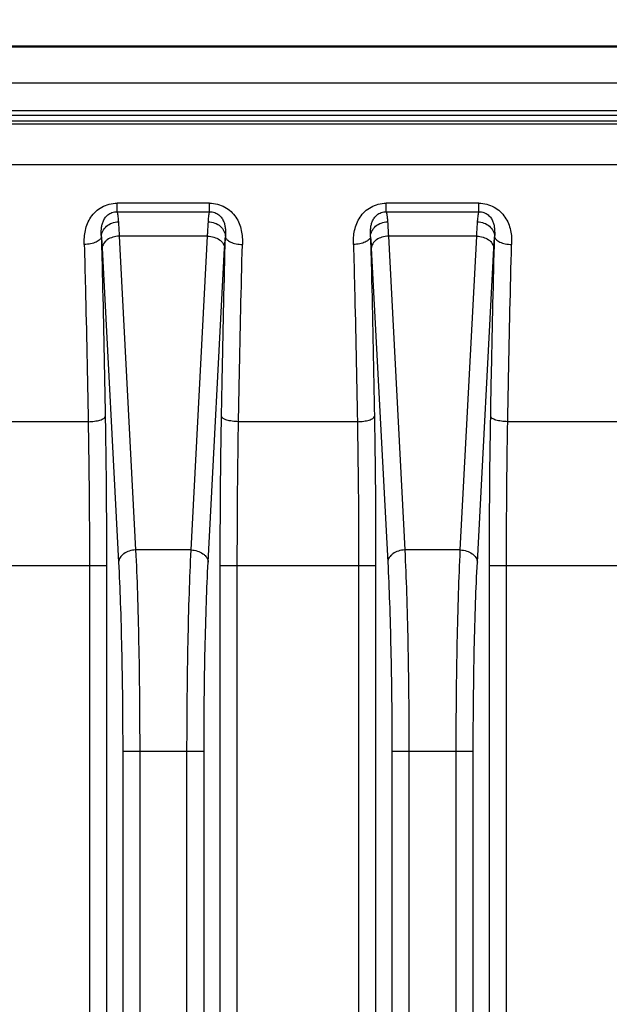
# Model space of a CAD drawing. Header units: millimetres. Extents: x 91 to 529, y 19 to 401.
# Tile 42 of 45: x 469 to 479, y 250 to 267. Entities that reach past the tile are written whole.
import ezdxf
from ezdxf.enums import TextEntityAlignment as Align

# ---------------------------------------------------------------- set-up
doc = ezdxf.new("R2010")
doc.units = ezdxf.units.MM
doc.header["$LTSCALE"] = 32.67
doc.layers.get('0').update_dxf_attribs({"linetype": 'CONTINUOUS'})
doc.layers.add('00_COMPONENTS', color=7, linetype='CONTINUOUS')
doc.layers.add('51__DRAFT_DIMS', color=7, linetype='CONTINUOUS')
doc.styles.get("Standard").update_dxf_attribs({"font": 'simfang.ttf'})
doc.dimstyles.new('DIMSTYLE_2', dxfattribs={"dimtxt": 3, "dimasz": 3, "dimexe": 2.5, "dimexo": 0.5, "dimgap": 0.75, "dimtad": 1, "dimdsep": 46, "dimtxsty": 'STANDARD', "dimblk": '_FILLED', "dimblk1": '_FILLED', "dimblk2": '_FILLED', "dimcen": 0.09, "dimclrt": 3, "dimazin": 2, "dimtp": 0.3, "dimtm": 0.3, "dimtfac": 1, "dimtofl": 0, "dimtmove": 0, "dimatfit": 3, "dimldrblk": '_FILLED', "dimfxl": 1, "dimtolj": 1, "dimarcsym": 0})
doc.dimstyles.new('DIMSTYLE_5', dxfattribs={"dimtxt": 3, "dimasz": 3, "dimexe": 2.5, "dimexo": 0.5, "dimgap": 0.75, "dimtad": 1, "dimdec": 1, "dimdsep": 46, "dimtxsty": 'STANDARD', "dimblk": '_FILLED', "dimblk1": '_FILLED', "dimblk2": '_FILLED', "dimcen": 0.09, "dimclrt": 3, "dimazin": 2, "dimtp": 0.2, "dimtm": 0.2, "dimtfac": 1, "dimtdec": 1, "dimtofl": 0, "dimtmove": 0, "dimatfit": 3, "dimldrblk": '_FILLED', "dimfxl": 1, "dimtolj": 1, "dimarcsym": 0})

# ---------------------------------------------------------------- blocks, each defined once
blk = doc.blocks.new('_FILLED')
at = {"color": 0, "linetype": 'ByBlock'}
blk.add_solid([(0, 0), (-1, 0.1667), (-1, -0.1667)], dxfattribs=at)
blk = doc.blocks.new('*D11')
at = {"layer": '51__DRAFT_DIMS', "color": 4, "transparency": 16777216}
for p, q in [((461.94, 251.775), (461.94, 277.373)), ((485.59, 251.581), (485.59, 277.373)), ((461.94, 274.873), (473.765, 274.873)), ((485.59, 274.873), (473.765, 274.873))]:
    blk.add_line(p, q, dxfattribs=at)
at = {"layer": '51__DRAFT_DIMS', "color": 4, "transparency": 16777216, "xscale": 3, "yscale": 3, "zscale": 3, "rotation": 180}
blk.add_blockref('_FILLED', (461.94, 274.873), dxfattribs=at)
at = {"layer": '51__DRAFT_DIMS', "color": 4, "transparency": 16777216, "xscale": 3, "yscale": 3, "zscale": 3}
blk.add_blockref('_FILLED', (485.59, 274.873), dxfattribs=at)
at = {"layer": '51__DRAFT_DIMS', "color": 3, "transparency": 16777216}
blk.add_text('23.7', height=3, dxfattribs=at).set_placement((473.765, 275.623), align=Align.CENTER)
blk = doc.blocks.new('*D13')
at = {"layer": '51__DRAFT_DIMS', "color": 4, "transparency": 16777216}
for p, q in [((439.465, 258.399), (439.465, 285.764)), ((508.065, 256.046), (508.065, 285.764)), ((439.465, 283.264), (473.765, 283.264)), ((508.065, 283.264), (473.765, 283.264))]:
    blk.add_line(p, q, dxfattribs=at)
at = {"layer": '51__DRAFT_DIMS', "color": 4, "transparency": 16777216, "xscale": 3, "yscale": 3, "zscale": 3, "rotation": 180}
blk.add_blockref('_FILLED', (439.465, 283.264), dxfattribs=at)
at = {"layer": '51__DRAFT_DIMS', "color": 4, "transparency": 16777216, "xscale": 3, "yscale": 3, "zscale": 3}
blk.add_blockref('_FILLED', (508.065, 283.264), dxfattribs=at)
at = {"layer": '51__DRAFT_DIMS', "color": 3, "transparency": 16777216}
blk.add_text('68.6', height=3, dxfattribs=at).set_placement((473.765, 284.014), align=Align.CENTER)

msp = doc.modelspace()

# ---------------------------------------------------------------- linework, layer by layer
at = {"layer": '00_COMPONENTS', "color": 7}
for p, q in [((499.593, 267.008), (447.937, 267.008)), ((449.865, 267.033), (497.665, 267.033)), ((498.696, 265.808), (448.834, 265.808))]:
    msp.add_line(p, q, dxfattribs=at)
at = {"layer": '00_COMPONENTS', "color": 4}
for p, q in [((448.834, 266.382), (498.696, 266.382)), ((448.834, 265.896), (498.696, 265.896)), ((498.743, 265.654), (448.787, 265.654)), ((498.696, 265.708), (448.834, 265.708)), ((498.743, 264.942), (448.787, 264.942)), ((470.586, 264.117), (470.586, 264.267)), ((472.213, 264.267), (470.586, 264.267)), ((472.213, 264.117), (472.213, 264.267)), ((475.316, 264.117), (475.316, 264.267)), ((476.943, 264.267), (475.316, 264.267)), ((476.943, 264.117), (476.943, 264.267)), ((470.586, 264.117), (472.213, 264.117)), ((475.316, 264.117), (476.943, 264.117)), ((470.623, 263.688), (470.912, 258.173)), ((472.176, 263.688), (470.623, 263.688)), ((471.887, 258.173), (472.176, 263.688)), ((475.353, 263.688), (475.642, 258.173)), ((476.906, 263.688), (475.353, 263.688)), ((476.617, 258.173), (476.906, 263.688)), ((470.324, 263.476), (470.613, 257.961)), ((472.187, 257.961), (472.476, 263.476)), ((475.054, 263.476), (475.343, 257.961)), ((476.917, 257.961), (477.206, 263.476)), ((470.079, 260.428), (467.991, 260.428)), ((474.809, 260.428), (472.721, 260.428)), ((479.539, 260.428), (477.451, 260.428)), ((471.887, 258.173), (470.912, 258.173)), ((476.617, 258.173), (475.642, 258.173)), ((467.669, 257.899), (470.4, 257.899)), ((470.101, 257.899), (470.101, 187.518)), ((470.4, 257.899), (470.4, 187.518)), ((472.399, 187.518), (472.399, 257.899)), ((472.399, 257.899), (475.13, 257.899)), ((472.699, 187.518), (472.699, 257.899)), ((474.831, 257.899), (474.831, 187.518)), ((475.13, 257.899), (475.13, 187.518)), ((477.129, 187.518), (477.129, 257.899)), ((477.129, 257.899), (479.86, 257.899)), ((477.429, 187.518), (477.429, 257.899)), ((470.685, 254.637), (470.685, 190.779)), ((470.685, 254.637), (472.115, 254.637)), ((470.984, 254.637), (470.984, 190.779)), ((471.815, 190.779), (471.815, 254.637)), ((472.115, 190.779), (472.115, 254.637)), ((475.415, 254.637), (475.415, 190.779)), ((475.415, 254.637), (476.845, 254.637)), ((475.714, 254.637), (475.714, 190.779)), ((476.545, 190.779), (476.545, 254.637)), ((476.845, 190.779), (476.845, 254.637))]:
    msp.add_line(p, q, dxfattribs=at)
for points, knots in [([(470.01, 263.541), (470.008, 263.624), (470.015, 263.75), (470.063, 263.911), (470.123, 264.025), (470.208, 264.125), (470.317, 264.205), (470.446, 264.256), (470.539, 264.267), (470.586, 264.267)], [0, 0, 0, 0, 0.239231, 0.359409, 0.481062, 0.605456, 0.733613, 0.865587, 1, 1, 1, 1]), ([(472.213, 264.267), (472.26, 264.267), (472.353, 264.256), (472.482, 264.205), (472.591, 264.125), (472.676, 264.025), (472.736, 263.911), (472.785, 263.75), (472.792, 263.624), (472.789, 263.541)], [0, 0, 0, 0, 0.134414, 0.266388, 0.394544, 0.518938, 0.64059, 0.760769, 1, 1, 1, 1]), ([(474.74, 263.541), (474.738, 263.624), (474.745, 263.75), (474.793, 263.911), (474.853, 264.025), (474.938, 264.125), (475.047, 264.205), (475.176, 264.256), (475.269, 264.267), (475.316, 264.267)], [0, 0, 0, 0, 0.239231, 0.35941, 0.481062, 0.605456, 0.733613, 0.865587, 1, 1, 1, 1]), ([(476.943, 264.267), (476.99, 264.267), (477.083, 264.256), (477.212, 264.205), (477.321, 264.125), (477.406, 264.025), (477.466, 263.911), (477.515, 263.75), (477.522, 263.624), (477.519, 263.541)], [0, 0, 0, 0, 0.134414, 0.266388, 0.394544, 0.518938, 0.640591, 0.760769, 1, 1, 1, 1]), ([(470.31, 263.678), (470.307, 263.723), (470.307, 263.79), (470.319, 263.879), (470.338, 263.944), (470.371, 264.008), (470.423, 264.065), (470.497, 264.107), (470.556, 264.117), (470.586, 264.117)], [0, 0, 0, 0, 0.227977, 0.340952, 0.455486, 0.574661, 0.703121, 0.845581, 1, 1, 1, 1]), ([(470.586, 264.117), (470.589, 264.109), (470.593, 264.089), (470.599, 264.051), (470.604, 264), (470.608, 263.962), (470.609, 263.941)], [0, 0, 0, 0, 0.139087, 0.353089, 0.640844, 1, 1, 1, 1]), ([(472.19, 263.941), (472.192, 263.962), (472.195, 264), (472.201, 264.051), (472.206, 264.089), (472.211, 264.109), (472.213, 264.117)], [0, 0, 0, 0, 0.359171, 0.646923, 0.860917, 1, 1, 1, 1]), ([(472.213, 264.117), (472.244, 264.117), (472.302, 264.107), (472.376, 264.065), (472.429, 264.008), (472.462, 263.944), (472.481, 263.879), (472.493, 263.79), (472.492, 263.723), (472.49, 263.678)], [0, 0, 0, 0, 0.154419, 0.29688, 0.425338, 0.544514, 0.659048, 0.772022, 1, 1, 1, 1]), ([(475.04, 263.678), (475.037, 263.723), (475.037, 263.79), (475.049, 263.879), (475.068, 263.944), (475.101, 264.008), (475.153, 264.065), (475.227, 264.107), (475.286, 264.117), (475.316, 264.117)], [0, 0, 0, 0, 0.227978, 0.340952, 0.455487, 0.574661, 0.703122, 0.845582, 1, 1, 1, 1]), ([(475.316, 264.117), (475.319, 264.109), (475.323, 264.089), (475.329, 264.051), (475.334, 264), (475.338, 263.962), (475.339, 263.941)], [0, 0, 0, 0, 0.139087, 0.353089, 0.640844, 1, 1, 1, 1]), ([(476.92, 263.941), (476.922, 263.962), (476.925, 264), (476.931, 264.051), (476.936, 264.089), (476.941, 264.109), (476.943, 264.117)], [0, 0, 0, 0, 0.359171, 0.646923, 0.860917, 1, 1, 1, 1]), ([(476.943, 264.117), (476.974, 264.117), (477.032, 264.107), (477.106, 264.065), (477.159, 264.008), (477.192, 263.944), (477.211, 263.879), (477.223, 263.79), (477.222, 263.723), (477.22, 263.678)], [0, 0, 0, 0, 0.15442, 0.29688, 0.425338, 0.544514, 0.659048, 0.772022, 1, 1, 1, 1]), ([(470.31, 263.678), (470.31, 263.695), (470.315, 263.729), (470.339, 263.795), (470.397, 263.868), (470.495, 263.925), (470.571, 263.94), (470.609, 263.941)], [0, 0, 0, 0, 0.116646, 0.235198, 0.479817, 0.736524, 1, 1, 1, 1]), ([(470.609, 263.941), (470.611, 263.923), (470.616, 263.839), (470.62, 263.754), (470.623, 263.688)], [0, 0, 0, 0, 0.2145, 1, 1, 1, 1]), ([(472.176, 263.688), (472.177, 263.712), (472.181, 263.796), (472.186, 263.881), (472.19, 263.941)], [0, 0, 0, 0, 0.284292, 1, 1, 1, 1]), ([(472.19, 263.941), (472.229, 263.94), (472.305, 263.925), (472.403, 263.868), (472.46, 263.795), (472.485, 263.729), (472.489, 263.695), (472.49, 263.678)], [0, 0, 0, 0, 0.263476, 0.520183, 0.764802, 0.883354, 1, 1, 1, 1]), ([(475.04, 263.678), (475.04, 263.695), (475.045, 263.729), (475.069, 263.795), (475.127, 263.868), (475.225, 263.925), (475.301, 263.94), (475.339, 263.941)], [0, 0, 0, 0, 0.116646, 0.235198, 0.479817, 0.736524, 1, 1, 1, 1]), ([(475.339, 263.941), (475.341, 263.923), (475.346, 263.839), (475.35, 263.754), (475.353, 263.688)], [0, 0, 0, 0, 0.2145, 1, 1, 1, 1]), ([(476.906, 263.688), (476.907, 263.712), (476.911, 263.796), (476.916, 263.881), (476.92, 263.941)], [0, 0, 0, 0, 0.284292, 1, 1, 1, 1]), ([(476.92, 263.941), (476.959, 263.94), (477.035, 263.925), (477.133, 263.868), (477.19, 263.795), (477.215, 263.729), (477.219, 263.695), (477.22, 263.678)], [0, 0, 0, 0, 0.263476, 0.520183, 0.764802, 0.883354, 1, 1, 1, 1]), ([(470.623, 263.688), (470.585, 263.687), (470.512, 263.676), (470.429, 263.637), (470.377, 263.594), (470.349, 263.557), (470.33, 263.518), (470.324, 263.49), (470.324, 263.476)], [0, 0, 0, 0, 0.284611, 0.551437, 0.674273, 0.789113, 0.896925, 1, 1, 1, 1]), ([(472.176, 263.688), (472.214, 263.687), (472.288, 263.676), (472.37, 263.637), (472.422, 263.594), (472.451, 263.557), (472.47, 263.518), (472.475, 263.49), (472.476, 263.476)], [0, 0, 0, 0, 0.284611, 0.551437, 0.674273, 0.789113, 0.896925, 1, 1, 1, 1]), ([(475.353, 263.688), (475.315, 263.687), (475.242, 263.676), (475.159, 263.637), (475.107, 263.594), (475.079, 263.557), (475.06, 263.518), (475.054, 263.49), (475.054, 263.476)], [0, 0, 0, 0, 0.284611, 0.551437, 0.674273, 0.789113, 0.896925, 1, 1, 1, 1]), ([(476.906, 263.688), (476.944, 263.687), (477.018, 263.676), (477.1, 263.637), (477.152, 263.594), (477.181, 263.557), (477.2, 263.518), (477.205, 263.49), (477.206, 263.476)], [0, 0, 0, 0, 0.284611, 0.551437, 0.674273, 0.789113, 0.896925, 1, 1, 1, 1]), ([(470.31, 263.678), (470.309, 263.669), (470.302, 263.65), (470.283, 263.625), (470.253, 263.602), (470.216, 263.582), (470.171, 263.565), (470.102, 263.547), (470.047, 263.542), (470.01, 263.541)], [0, 0, 0, 0, 0.07779, 0.166953, 0.271882, 0.393499, 0.530432, 0.679834, 1, 1, 1, 1]), ([(470.01, 263.541), (470.017, 263.288), (470.044, 262.251), (470.065, 261.213), (470.079, 260.428)], [0, 0, 0, 0, 0.243468, 1, 1, 1, 1]), ([(470.31, 263.678), (470.316, 263.422), (470.343, 262.369), (470.365, 261.317), (470.378, 260.52)], [0, 0, 0, 0, 0.243468, 1, 1, 1, 1]), ([(470.31, 263.678), (470.311, 263.664), (470.317, 263.597), (470.321, 263.529), (470.324, 263.476)], [0, 0, 0, 0, 0.214592, 1, 1, 1, 1]), ([(472.421, 260.52), (472.426, 260.79), (472.445, 261.843), (472.469, 262.895), (472.49, 263.678)], [0, 0, 0, 0, 0.256123, 1, 1, 1, 1]), ([(472.476, 263.476), (472.477, 263.495), (472.481, 263.563), (472.485, 263.63), (472.49, 263.678)], [0, 0, 0, 0, 0.284216, 1, 1, 1, 1]), ([(472.49, 263.678), (472.491, 263.669), (472.497, 263.65), (472.517, 263.625), (472.546, 263.602), (472.584, 263.582), (472.628, 263.565), (472.697, 263.547), (472.752, 263.542), (472.789, 263.541)], [0, 0, 0, 0, 0.077791, 0.166955, 0.271884, 0.393501, 0.530433, 0.679835, 1, 1, 1, 1]), ([(472.721, 260.428), (472.725, 260.693), (472.744, 261.731), (472.768, 262.769), (472.789, 263.541)], [0, 0, 0, 0, 0.256123, 1, 1, 1, 1]), ([(475.04, 263.678), (475.039, 263.669), (475.032, 263.65), (475.013, 263.625), (474.983, 263.602), (474.946, 263.582), (474.901, 263.565), (474.832, 263.547), (474.777, 263.542), (474.74, 263.541)], [0, 0, 0, 0, 0.07779, 0.166953, 0.271882, 0.393499, 0.530432, 0.679834, 1, 1, 1, 1]), ([(474.74, 263.541), (474.747, 263.288), (474.774, 262.251), (474.795, 261.213), (474.809, 260.428)], [0, 0, 0, 0, 0.243468, 1, 1, 1, 1]), ([(475.04, 263.678), (475.046, 263.422), (475.073, 262.369), (475.095, 261.317), (475.108, 260.52)], [0, 0, 0, 0, 0.243468, 1, 1, 1, 1]), ([(475.04, 263.678), (475.041, 263.664), (475.047, 263.597), (475.051, 263.529), (475.054, 263.476)], [0, 0, 0, 0, 0.214592, 1, 1, 1, 1]), ([(477.151, 260.52), (477.156, 260.79), (477.175, 261.843), (477.199, 262.895), (477.22, 263.678)], [0, 0, 0, 0, 0.256123, 1, 1, 1, 1]), ([(477.206, 263.476), (477.207, 263.495), (477.211, 263.563), (477.215, 263.63), (477.22, 263.678)], [0, 0, 0, 0, 0.284216, 1, 1, 1, 1]), ([(477.22, 263.678), (477.221, 263.669), (477.227, 263.65), (477.247, 263.625), (477.276, 263.602), (477.314, 263.582), (477.358, 263.565), (477.427, 263.547), (477.482, 263.542), (477.519, 263.541)], [0, 0, 0, 0, 0.077791, 0.166955, 0.271884, 0.393501, 0.530433, 0.679835, 1, 1, 1, 1]), ([(477.451, 260.428), (477.455, 260.693), (477.474, 261.731), (477.498, 262.769), (477.519, 263.541)], [0, 0, 0, 0, 0.256123, 1, 1, 1, 1]), ([(470.079, 260.428), (470.116, 260.428), (470.17, 260.432), (470.239, 260.444), (470.284, 260.455), (470.321, 260.469), (470.355, 260.486), (470.376, 260.506), (470.378, 260.52)], [0, 0, 0, 0, 0.343153, 0.501123, 0.643299, 0.765705, 0.865748, 1, 1, 1, 1]), ([(470.079, 260.428), (470.082, 260.222), (470.095, 259.379), (470.101, 258.536), (470.101, 257.899)], [0, 0, 0, 0, 0.244581, 1, 1, 1, 1]), ([(470.378, 260.52), (470.382, 260.306), (470.395, 259.433), (470.4, 258.559), (470.4, 257.899)], [0, 0, 0, 0, 0.244581, 1, 1, 1, 1]), ([(472.399, 257.899), (472.399, 258.121), (472.401, 258.995), (472.41, 259.868), (472.421, 260.52)], [0, 0, 0, 0, 0.253882, 1, 1, 1, 1]), ([(472.721, 260.428), (472.683, 260.428), (472.629, 260.432), (472.56, 260.444), (472.516, 260.455), (472.478, 260.469), (472.445, 260.486), (472.423, 260.506), (472.421, 260.52)], [0, 0, 0, 0, 0.343153, 0.501123, 0.643299, 0.765705, 0.865748, 1, 1, 1, 1]), ([(472.699, 257.899), (472.699, 258.113), (472.701, 258.956), (472.709, 259.799), (472.721, 260.428)], [0, 0, 0, 0, 0.253882, 1, 1, 1, 1]), ([(474.809, 260.428), (474.846, 260.428), (474.9, 260.432), (474.969, 260.444), (475.014, 260.455), (475.051, 260.469), (475.085, 260.486), (475.106, 260.506), (475.108, 260.52)], [0, 0, 0, 0, 0.343153, 0.501123, 0.643299, 0.765705, 0.865748, 1, 1, 1, 1]), ([(474.809, 260.428), (474.812, 260.222), (474.825, 259.379), (474.831, 258.536), (474.831, 257.899)], [0, 0, 0, 0, 0.244581, 1, 1, 1, 1]), ([(475.108, 260.52), (475.112, 260.306), (475.125, 259.433), (475.13, 258.559), (475.13, 257.899)], [0, 0, 0, 0, 0.244581, 1, 1, 1, 1]), ([(477.129, 257.899), (477.129, 258.121), (477.131, 258.995), (477.14, 259.868), (477.151, 260.52)], [0, 0, 0, 0, 0.253882, 1, 1, 1, 1]), ([(477.451, 260.428), (477.413, 260.428), (477.359, 260.432), (477.29, 260.444), (477.246, 260.455), (477.208, 260.469), (477.175, 260.486), (477.153, 260.506), (477.151, 260.52)], [0, 0, 0, 0, 0.343153, 0.501123, 0.643299, 0.765705, 0.865748, 1, 1, 1, 1]), ([(477.429, 257.899), (477.429, 258.113), (477.431, 258.956), (477.439, 259.799), (477.451, 260.428)], [0, 0, 0, 0, 0.253882, 1, 1, 1, 1]), ([(470.912, 258.173), (470.874, 258.172), (470.801, 258.16), (470.718, 258.121), (470.667, 258.078), (470.638, 258.042), (470.619, 258.002), (470.613, 257.974), (470.613, 257.961)], [0, 0, 0, 0, 0.284611, 0.551437, 0.674273, 0.789113, 0.896925, 1, 1, 1, 1]), ([(470.912, 258.173), (470.925, 257.92), (470.946, 257.38), (470.968, 256.527), (470.981, 255.6), (470.984, 254.962), (470.984, 254.637)], [0, 0, 0, 0, 0.214355, 0.458847, 0.724121, 1, 1, 1, 1]), ([(471.815, 254.637), (471.815, 254.962), (471.818, 255.6), (471.832, 256.527), (471.854, 257.38), (471.875, 257.92), (471.887, 258.173)], [0, 0, 0, 0, 0.275878, 0.541152, 0.785644, 1, 1, 1, 1]), ([(471.887, 258.173), (471.925, 258.172), (471.999, 258.16), (472.081, 258.121), (472.133, 258.078), (472.162, 258.042), (472.181, 258.002), (472.186, 257.974), (472.187, 257.961)], [0, 0, 0, 0, 0.284611, 0.551437, 0.674273, 0.789113, 0.896925, 1, 1, 1, 1]), ([(475.642, 258.173), (475.604, 258.172), (475.531, 258.16), (475.448, 258.121), (475.397, 258.078), (475.368, 258.042), (475.349, 258.002), (475.343, 257.974), (475.343, 257.961)], [0, 0, 0, 0, 0.284611, 0.551437, 0.674273, 0.789113, 0.896925, 1, 1, 1, 1]), ([(475.642, 258.173), (475.655, 257.92), (475.676, 257.38), (475.698, 256.527), (475.711, 255.6), (475.714, 254.962), (475.714, 254.637)], [0, 0, 0, 0, 0.214355, 0.458847, 0.724121, 1, 1, 1, 1]), ([(476.545, 254.637), (476.545, 254.962), (476.548, 255.6), (476.562, 256.527), (476.584, 257.38), (476.605, 257.92), (476.617, 258.173)], [0, 0, 0, 0, 0.275878, 0.541152, 0.785644, 1, 1, 1, 1]), ([(476.617, 258.173), (476.655, 258.172), (476.729, 258.16), (476.811, 258.121), (476.863, 258.078), (476.892, 258.042), (476.911, 258.002), (476.916, 257.974), (476.917, 257.961)], [0, 0, 0, 0, 0.284611, 0.551437, 0.674273, 0.789113, 0.896925, 1, 1, 1, 1]), ([(470.613, 257.961), (470.625, 257.723), (470.646, 257.215), (470.668, 256.413), (470.682, 255.543), (470.685, 254.943), (470.685, 254.637)], [0, 0, 0, 0, 0.214362, 0.458852, 0.724124, 1, 1, 1, 1]), ([(472.115, 254.637), (472.115, 254.943), (472.118, 255.543), (472.131, 256.413), (472.153, 257.215), (472.174, 257.723), (472.187, 257.961)], [0, 0, 0, 0, 0.275875, 0.541146, 0.785637, 1, 1, 1, 1]), ([(475.343, 257.961), (475.355, 257.723), (475.376, 257.215), (475.398, 256.413), (475.412, 255.543), (475.415, 254.943), (475.415, 254.637)], [0, 0, 0, 0, 0.214362, 0.458852, 0.724124, 1, 1, 1, 1]), ([(476.845, 254.637), (476.845, 254.943), (476.848, 255.543), (476.861, 256.413), (476.883, 257.215), (476.904, 257.723), (476.917, 257.961)], [0, 0, 0, 0, 0.275875, 0.541146, 0.785637, 1, 1, 1, 1])]:
    msp.add_open_spline(points, degree=3, knots=knots, dxfattribs=at)

# ---------------------------------------------------------------- dimensions: what is measured, and where the dimension line sits
at = {"layer": '51__DRAFT_DIMS', "color": 4}
for base, p1, p2, dimstyle, picture, middle in [((508.065, 283.264), (439.465, 257.899), (508.065, 255.546), 'DIMSTYLE_2', '*D13', (473.727, 283.264)), ((485.589715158, 274.872622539), (461.939715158, 251.274700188), (485.589715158, 251.081274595), 'DIMSTYLE_5', '*D11', (473.714909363, 274.872622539))]:
    dim = msp.add_linear_dim(base=base, p1=p1, p2=p2, dimstyle=dimstyle, dxfattribs=at)
    dim.commit()
    dim.dimension.update_dxf_attribs({"geometry": picture, "text_midpoint": middle, "dimtype": 160})

doc.saveas('drawing.dxf')
